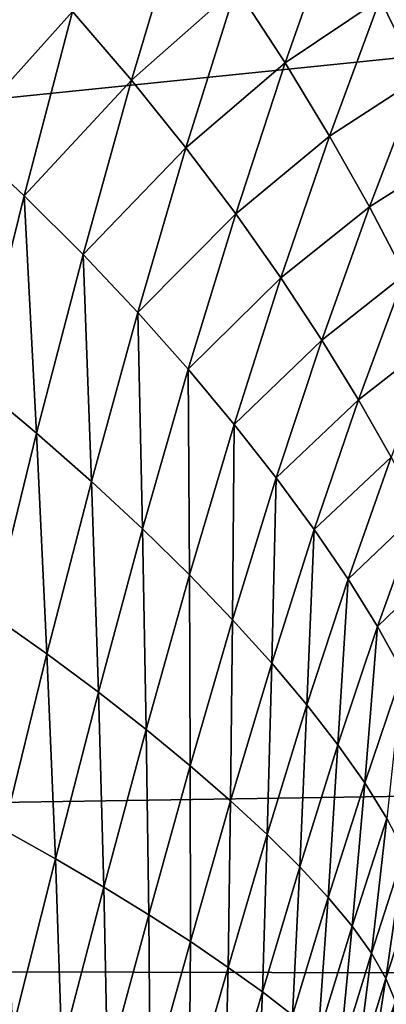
# Model space of a CAD drawing. Header units: metres. Extents: x -36 to 82, y -104 to 104.
# Tile 154 of 245: x 68.312 to 68.539, y 3.261 to 3.87. Entities that reach past the tile are written whole.
import ezdxf

# ---------------------------------------------------------------- set-up
doc = ezdxf.new("R2010")
doc.units = ezdxf.units.M
doc.layers.add('solid_FIT-SHOWER-153_SW0001', color=7, linetype='CONTINUOUS')

msp = doc.modelspace()

# ---------------------------------------------------------------- linework, layer by layer
at = {"layer": 'solid_FIT-SHOWER-153_SW0001'}
for points in [[(77, -6.5, -1), (59.5, 6.5, -1), (59.5, -6.5, -1)], [(77, 6.5, -1), (59.5, 6.5, -1), (77, 2.257359, -1)], [(77, -2.257359, -1), (77, 2.257359, -1), (59.5, 6.5, -1)], [(77, -6.5, -1), (77, -2.257359, -1), (59.5, 6.5, -1)], [(59.619923, 4.870267, 14.210342), (80.699997, 3.569153, 14.461868), (80.699997, 5.324776, 14.103455)], [(78.5, 4.86164, -27.415146), (52, 4.931117, -27.398083), (52, 3.305647, -27.731649)], [(59.619923, 4.870267, 14.210342), (59.730202, 3.259323, 14.51007), (80.699997, 3.569153, 14.461868)], [(78.5, 4.86164, -27.415146), (52, 3.305647, -27.731649), (62.291336, 3.343428, -27.725515)], [(78.5, 4.86164, 12.415147), (78.5, 3.258736, 12.739272), (58.992683, 4.47508, 12.505558)], [(78.5, 4.86164, -27.415146), (62.291336, 3.343428, -27.725515), (62.706448, 3.34358, -27.725491)], [(78.5, 4.86164, -27.415146), (62.706448, 3.34358, -27.725491), (63.118618, 3.292389, -27.733887)], [(78.5, 3.258736, -27.739273), (78.5, 4.86164, -27.415146), (63.118618, 3.292389, -27.733887)], [(78.5, 3.258736, 12.739272), (59.093678, 2.994684, 12.78005), (58.992683, 4.47508, 12.505558)], [(78.5, 4, -16), (59.5, -4, -16), (59.5, 4, -16)], [(78.5, -4, -16), (59.5, -4, -16), (78.5, 4, -16)], [(68.412735, 3.937431, -29.715393), (68.38147, 3.832364, -29.717726), (68.344948, 3.874924, -29.664555)], [(68.412735, 3.937431, -29.715393), (68.446098, 3.889677, -29.775337), (68.38147, 3.832364, -29.717726)], [(68.508232, 3.933418, -29.843597), (68.47644, 3.843113, -29.83795), (68.446098, 3.889677, -29.775337)], [(68.508232, 3.933418, -29.843597), (68.535088, 3.88271, -29.913197), (68.47644, 3.843113, -29.83795)], [(68.305359, 3.918123, -29.614227), (68.344948, 3.874924, -29.664555), (68.27565, 3.797874, -29.623625)], [(68.590408, 3.910272, -29.999836), (68.559006, 3.833796, -29.985401), (68.535088, 3.88271, -29.913197)], [(68.446098, 3.889677, -29.775337), (68.415054, 3.790606, -29.773558), (68.38147, 3.832364, -29.717726)], [(68.446098, 3.889677, -29.775337), (68.47644, 3.843113, -29.83795), (68.415054, 3.790606, -29.773558)], [(68.535088, 3.88271, -29.913197), (68.503891, 3.797913, -29.903116), (68.47644, 3.843113, -29.83795)], [(68.535088, 3.88271, -29.913197), (68.559006, 3.833796, -29.985401), (68.503891, 3.797913, -29.903116)], [(68.344948, 3.874924, -29.664555), (68.314972, 3.76099, -29.670181), (68.27565, 3.797874, -29.623625)], [(68.344948, 3.874924, -29.664555), (68.38147, 3.832364, -29.717726), (68.314972, 3.76099, -29.670181)], [(68.47644, 3.843113, -29.83795), (68.445808, 3.749814, -29.831905), (68.415054, 3.790606, -29.773558)], [(68.47644, 3.843113, -29.83795), (68.503891, 3.797913, -29.903116), (68.445808, 3.749814, -29.831905)], [(68.38147, 3.832364, -29.717726), (68.351471, 3.724577, -29.719419), (68.314972, 3.76099, -29.670181)], [(68.38147, 3.832364, -29.717726), (68.415054, 3.790606, -29.773558), (68.351471, 3.724577, -29.719419)], [(68.559006, 3.833796, -29.985401), (68.528534, 3.754236, -29.970755), (68.503891, 3.797913, -29.903116)], [(68.559006, 3.833796, -29.985401), (68.580063, 3.786829, -30.060125), (68.528534, 3.754236, -29.970755)], [(68.27565, 3.797874, -29.623625), (68.314972, 3.76099, -29.670181), (68.28627, 3.644633, -29.675032)], [(68.503891, 3.797913, -29.903116), (68.473816, 3.710144, -29.892666), (68.445808, 3.749814, -29.831905)], [(68.503891, 3.797913, -29.903116), (68.528534, 3.754236, -29.970755), (68.473816, 3.710144, -29.892666)], [(68.415054, 3.790606, -29.773558), (68.385239, 3.68878, -29.77116), (68.351471, 3.724577, -29.719419)], [(68.415054, 3.790606, -29.773558), (68.445808, 3.749814, -29.831905), (68.385239, 3.68878, -29.77116)], [(68.580063, 3.786829, -30.060125), (68.550407, 3.71223, -30.040791), (68.528534, 3.754236, -29.970755)], [(68.314972, 3.76099, -29.670181), (68.322701, 3.614289, -29.720352), (68.28627, 3.644633, -29.675032)], [(68.314972, 3.76099, -29.670181), (68.351471, 3.724577, -29.719419), (68.322701, 3.614289, -29.720352)], [(68.528534, 3.754236, -29.970755), (68.499153, 3.671745, -29.955763), (68.473816, 3.710144, -29.892666)], [(68.528534, 3.754236, -29.970755), (68.550407, 3.71223, -30.040791), (68.499153, 3.671745, -29.955763)], [(68.445808, 3.749814, -29.831905), (68.416367, 3.653745, -29.82527), (68.385239, 3.68878, -29.77116)], [(68.445808, 3.749814, -29.831905), (68.473816, 3.710144, -29.892666), (68.416367, 3.653745, -29.82527)], [(68.351471, 3.724577, -29.719419), (68.356628, 3.584402, -29.768026), (68.322701, 3.614289, -29.720352)], [(68.351471, 3.724577, -29.719419), (68.385239, 3.68878, -29.77116), (68.356628, 3.584402, -29.768026)], [(68.473816, 3.710144, -29.892666), (68.444923, 3.619612, -29.881653), (68.416367, 3.653745, -29.82527)], [(68.473816, 3.710144, -29.892666), (68.499153, 3.671745, -29.955763), (68.444923, 3.619612, -29.881653)], [(68.550407, 3.71223, -30.040791), (68.521843, 3.634755, -30.021137), (68.499153, 3.671745, -29.955763)], [(68.550407, 3.71223, -30.040791), (68.569527, 3.672024, -30.11315), (68.521843, 3.634755, -30.021137)], [(68.385239, 3.68878, -29.77116), (68.388107, 3.555097, -29.817928), (68.356628, 3.584402, -29.768026)], [(68.385239, 3.68878, -29.77116), (68.416367, 3.653745, -29.82527), (68.388107, 3.555097, -29.817928)], [(68.499153, 3.671745, -29.955763), (68.47094, 3.586518, -29.940245), (68.444923, 3.619612, -29.881653)], [(68.499153, 3.671745, -29.955763), (68.521843, 3.634755, -30.021137), (68.47094, 3.586518, -29.940245)], [(68.569527, 3.672024, -30.11315), (68.541855, 3.599297, -30.088726), (68.521843, 3.634755, -30.021137)], [(68.416367, 3.653745, -29.82527), (68.417175, 3.526499, -29.869968), (68.388107, 3.555097, -29.817928)], [(68.416367, 3.653745, -29.82527), (68.444923, 3.619612, -29.881653), (68.417175, 3.526499, -29.869968)], [(68.28627, 3.644633, -29.675032), (68.322701, 3.614289, -29.720352), (68.295067, 3.501734, -29.720451)], [(68.521843, 3.634755, -30.021137), (68.494415, 3.554589, -30.000992), (68.47094, 3.586518, -29.940245)], [(68.521843, 3.634755, -30.021137), (68.541855, 3.599297, -30.088726), (68.494415, 3.554589, -30.000992)], [(68.444923, 3.619612, -29.881653), (68.44384, 3.498729, -29.924091), (68.417175, 3.526499, -29.869968)], [(68.444923, 3.619612, -29.881653), (68.47094, 3.586518, -29.940245), (68.44384, 3.498729, -29.924091)], [(68.322701, 3.614289, -29.720352), (68.329102, 3.477689, -29.764082), (68.295067, 3.501734, -29.720451)], [(68.322701, 3.614289, -29.720352), (68.356628, 3.584402, -29.768026), (68.329102, 3.477689, -29.764082)], [(68.541855, 3.599297, -30.088726), (68.515312, 3.52394, -30.063841), (68.494415, 3.554589, -30.000992)], [(68.541855, 3.599297, -30.088726), (68.559143, 3.565476, -30.158445), (68.515312, 3.52394, -30.063841)], [(68.47094, 3.586518, -29.940245), (68.468094, 3.471901, -29.980251), (68.44384, 3.498729, -29.924091)], [(68.47094, 3.586518, -29.940245), (68.494415, 3.554589, -30.000992), (68.468094, 3.471901, -29.980251)], [(68.356628, 3.584402, -29.768026), (68.360886, 3.454077, -29.809807), (68.329102, 3.477689, -29.764082)], [(68.356628, 3.584402, -29.768026), (68.388107, 3.555097, -29.817928), (68.360886, 3.454077, -29.809807)], [(59.730202, 3.259323, 14.51007), (80.699997, 1.790382, 14.67785), (80.699997, 3.569153, 14.461868)], [(68.559143, 3.565476, -30.158445), (68.533562, 3.494674, -30.128721), (68.515312, 3.52394, -30.063841)], [(68.559143, 3.565476, -30.158445), (68.573616, 3.533386, -30.230183), (68.533562, 3.494674, -30.128721)], [(68.388107, 3.555097, -29.817928), (68.390427, 3.431002, -29.857544), (68.360886, 3.454077, -29.809807)], [(68.388107, 3.555097, -29.817928), (68.417175, 3.526499, -29.869968), (68.390427, 3.431002, -29.857544)], [(68.494415, 3.554589, -30.000992), (68.489868, 3.446123, -30.038403), (68.468094, 3.471901, -29.980251)], [(68.494415, 3.554589, -30.000992), (68.515312, 3.52394, -30.063841), (68.489868, 3.446123, -30.038403)], [(68.573616, 3.533386, -30.230183), (68.549057, 3.466881, -30.195528), (68.533562, 3.494674, -30.128721)], [(68.417175, 3.526499, -29.869968), (68.417709, 3.408571, -29.90724), (68.390427, 3.431002, -29.857544)], [(68.417175, 3.526499, -29.869968), (68.44384, 3.498729, -29.924091), (68.417709, 3.408571, -29.90724)], [(68.515312, 3.52394, -30.063841), (68.509071, 3.421489, -30.098478), (68.489868, 3.446123, -30.038403)], [(68.515312, 3.52394, -30.063841), (68.533562, 3.494674, -30.128721), (68.509071, 3.421489, -30.098478)], [(68.295067, 3.501734, -29.720451), (68.329102, 3.477689, -29.764082), (68.302353, 3.368951, -29.759178)], [(68.44384, 3.498729, -29.924091), (68.442696, 3.386883, -29.958858), (68.417709, 3.408571, -29.90724)], [(68.44384, 3.498729, -29.924091), (68.468094, 3.471901, -29.980251), (68.442696, 3.386883, -29.958858)], [(68.533562, 3.494674, -30.128721), (68.525589, 3.398082, -30.160387), (68.509071, 3.421489, -30.098478)], [(68.533562, 3.494674, -30.128721), (68.549057, 3.466881, -30.195528), (68.525589, 3.398082, -30.160387)], [(68.329102, 3.477689, -29.764082), (68.334373, 3.350972, -29.80076), (68.302353, 3.368951, -29.759178)], [(68.329102, 3.477689, -29.764082), (68.360886, 3.454077, -29.809807), (68.334373, 3.350972, -29.80076)], [(68.468094, 3.471901, -29.980251), (68.465309, 3.366031, -30.012352), (68.442696, 3.386883, -29.958858)], [(68.468094, 3.471901, -29.980251), (68.489868, 3.446123, -30.038403), (68.465309, 3.366031, -30.012352)], [(68.549057, 3.466881, -30.195528), (68.539291, 3.375978, -30.223993), (68.525589, 3.398082, -30.160387)], [(68.360886, 3.454077, -29.809807), (68.364319, 3.333393, -29.844234), (68.334373, 3.350972, -29.80076)], [(68.360886, 3.454077, -29.809807), (68.390427, 3.431002, -29.857544), (68.364319, 3.333393, -29.844234)], [(68.489868, 3.446123, -30.038403), (68.485458, 3.346102, -30.067665), (68.465309, 3.366031, -30.012352)], [(68.489868, 3.446123, -30.038403), (68.509071, 3.421489, -30.098478), (68.485458, 3.346102, -30.067665)], [(68.390427, 3.431002, -29.857544), (68.392159, 3.316298, -29.889555), (68.364319, 3.333393, -29.844234)], [(68.390427, 3.431002, -29.857544), (68.417709, 3.408571, -29.90724), (68.392159, 3.316298, -29.889555)], [(68.509071, 3.421489, -30.098478), (68.502998, 3.327173, -30.124708), (68.485458, 3.346102, -30.067665)], [(68.509071, 3.421489, -30.098478), (68.525589, 3.398082, -30.160387), (68.502998, 3.327173, -30.124708)], [(68.417709, 3.408571, -29.90724), (68.417824, 3.299773, -29.93668), (68.392159, 3.316298, -29.889555)], [(68.417709, 3.408571, -29.90724), (68.442696, 3.386883, -29.958858), (68.417824, 3.299773, -29.93668)], [(68.525589, 3.398082, -30.160387), (68.517807, 3.30931, -30.183359), (68.502998, 3.327173, -30.124708)], [(68.525589, 3.398082, -30.160387), (68.539291, 3.375978, -30.223993), (68.517807, 3.30931, -30.183359)], [(68.442696, 3.386883, -29.958858), (68.441246, 3.283894, -29.985569), (68.417824, 3.299773, -29.93668)], [(68.442696, 3.386883, -29.958858), (68.465309, 3.366031, -30.012352), (68.441246, 3.283894, -29.985569)], [(68.539291, 3.375978, -30.223993), (68.529732, 3.292579, -30.24346), (68.517807, 3.30931, -30.183359)], [(68.539291, 3.375978, -30.223993), (68.550041, 3.355244, -30.289127), (68.529732, 3.292579, -30.24346)], [(68.302353, 3.368951, -29.759178), (68.334373, 3.350972, -29.80076), (68.308006, 3.246071, -29.790592)], [(68.465309, 3.366031, -30.012352), (68.462296, 3.268735, -30.036167), (68.441246, 3.283894, -29.985569)], [(68.465309, 3.366031, -30.012352), (68.485458, 3.346102, -30.067665), (68.462296, 3.268735, -30.036167)], [(68.550041, 3.355244, -30.289127), (68.538666, 3.27704, -30.304815), (68.529732, 3.292579, -30.24346)], [(68.550041, 3.355244, -30.289127), (68.557747, 3.335949, -30.355583), (68.538666, 3.27704, -30.304815)], [(68.334373, 3.350972, -29.80076), (68.338264, 3.233934, -29.829855), (68.308006, 3.246071, -29.790592)], [(68.334373, 3.350972, -29.80076), (68.364319, 3.333393, -29.844234), (68.338264, 3.233934, -29.829855)], [(68.485458, 3.346102, -30.067665), (68.480858, 3.254362, -30.088388), (68.462296, 3.268735, -30.036167)], [(68.485458, 3.346102, -30.067665), (68.502998, 3.327173, -30.124708), (68.480858, 3.254362, -30.088388)], [(68.364319, 3.333393, -29.844234), (68.36657, 3.222153, -29.870853), (68.338264, 3.233934, -29.829855)], [(68.364319, 3.333393, -29.844234), (68.392159, 3.316298, -29.889555), (68.36657, 3.222153, -29.870853)], [(68.557747, 3.335949, -30.355583), (68.544571, 3.262757, -30.367201), (68.538666, 3.27704, -30.304815)], [(68.502998, 3.327173, -30.124708), (68.49678, 3.240835, -30.142122), (68.480858, 3.254362, -30.088388)], [(68.502998, 3.327173, -30.124708), (68.517807, 3.30931, -30.183359), (68.49678, 3.240835, -30.142122)], [(68.392159, 3.316298, -29.889555), (68.392845, 3.210793, -29.913548), (68.36657, 3.222153, -29.870853)], [(68.392159, 3.316298, -29.889555), (68.417824, 3.299773, -29.93668), (68.392845, 3.210793, -29.913548)], [(68.517807, 3.30931, -30.183359), (68.509926, 3.228209, -30.197224), (68.49678, 3.240835, -30.142122)], [(68.517807, 3.30931, -30.183359), (68.529732, 3.292579, -30.24346), (68.509926, 3.228209, -30.197224)], [(68.417824, 3.299773, -29.93668), (68.417, 3.199914, -29.957893), (68.392845, 3.210793, -29.913548)], [(68.417824, 3.299773, -29.93668), (68.441246, 3.283894, -29.985569), (68.417, 3.199914, -29.957893)], [(78.5, 3.258736, -27.739273), (63.118618, 3.292389, -27.733887), (63.521481, 3.190539, -27.750196)], [(68.529732, 3.292579, -30.24346), (68.52018, 3.216535, -30.253511), (68.509926, 3.228209, -30.197224)], [(68.529732, 3.292579, -30.24346), (68.538666, 3.27704, -30.304815), (68.52018, 3.216535, -30.253511)], [(68.441246, 3.283894, -29.985569), (68.438927, 3.189574, -30.003834), (68.417, 3.199914, -29.957893)], [(68.441246, 3.283894, -29.985569), (68.462296, 3.268735, -30.036167), (68.438927, 3.189574, -30.003834)], [(68.538666, 3.27704, -30.304815), (68.527481, 3.205868, -30.310781), (68.52018, 3.216535, -30.253511)], [(68.538666, 3.27704, -30.304815), (68.544571, 3.262757, -30.367201), (68.527481, 3.205868, -30.310781)], [(68.548294, 3.273747, -85.449997), (68.512154, 3.138919, -85.449997), (68.539223, 3.247411, -30.90564)], [(68.548294, 3.249878, -85.844604), (68.512154, 3.138919, -85.449997), (68.548294, 3.273747, -85.449997)], [(68.462296, 3.268735, -30.036167), (68.458481, 3.179824, -30.051289), (68.438927, 3.189574, -30.003834)], [(68.462296, 3.268735, -30.036167), (68.480858, 3.254362, -30.088388), (68.458481, 3.179824, -30.051289)], [(68.544571, 3.262757, -30.367201), (68.54747, 3.249801, -30.430368), (68.527481, 3.205868, -30.310781)]]:
    msp.add_3dface(points, dxfattribs=at)

doc.saveas('drawing.dxf')
